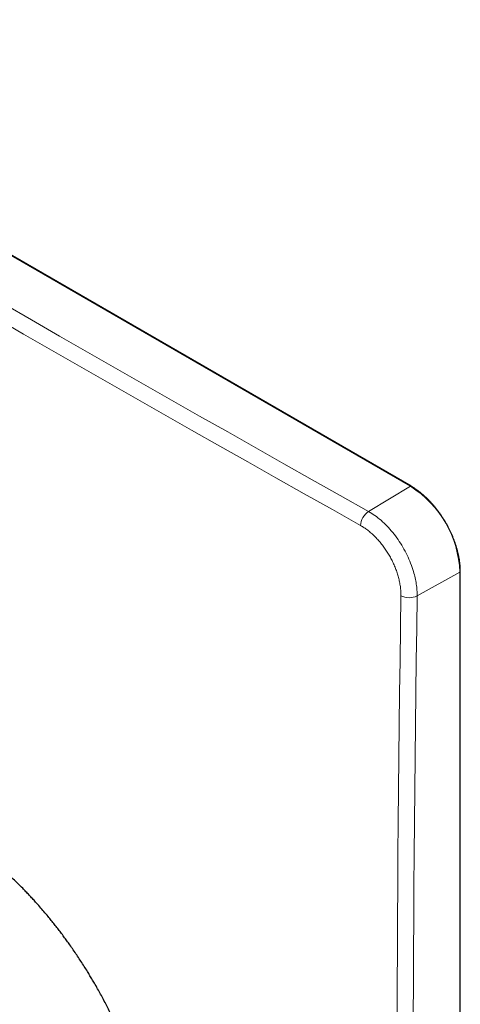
# Model space of a CAD drawing. Header units: millimetres. Extents: x 8 to 491, y 12 to 461.
# Tile 20 of 31: x 453 to 491, y 163 to 248. Entities that reach past the tile are written whole.
import ezdxf

# ---------------------------------------------------------------- set-up
doc = ezdxf.new("R2010")
doc.units = ezdxf.units.MM

msp = doc.modelspace()

# ---------------------------------------------------------------- linework, layer by layer
at = {"color": 8, "linetype": 'Continuous', "lineweight": 0}
for p, q in [((486.32, 207.575), (417.023, 247.579)), ((482.719, 205.424), (486.32, 207.575)), ((486.887, 198.181), (490.561, 200.229)), ((490.561, 103.877), (490.561, 200.229))]:
    msp.add_line(p, q, dxfattribs=at)
at = {"color": 7, "linetype": 'Continuous', "lineweight": 30}
for p, q in [((486.371, 207.581), (417.074, 247.585)), ((490.592, 103.919), (490.592, 200.271))]:
    msp.add_line(p, q, dxfattribs=at)
at = {"color": 8, "linetype": 'Continuous', "lineweight": 0, "flags": 128}
for points in [[(451.415, 223.213), (453.809, 221.837), (456.206, 220.461), (458.604, 219.087), (461.005, 217.715), (463.409, 216.343), (465.815, 214.974), (468.223, 213.605), (470.633, 212.238), (473.046, 210.873), (475.46, 209.508), (477.878, 208.145), (480.297, 206.784), (482.719, 205.424)], [(482.034, 204.216), (479.612, 205.576), (477.192, 206.938), (474.774, 208.301), (472.358, 209.666), (469.945, 211.032), (467.534, 212.399), (465.125, 213.768), (462.719, 215.138), (460.315, 216.51), (457.913, 217.883), (455.513, 219.257), (453.116, 220.633), (450.721, 222.01)], [(485.162, 162.212), (485.174, 164.972), (485.188, 167.734), (485.204, 170.496), (485.223, 173.261), (485.244, 176.026), (485.267, 178.793), (485.293, 181.561), (485.321, 184.33), (485.351, 187.101), (485.384, 189.872), (485.419, 192.646), (485.457, 195.42), (485.496, 198.196)], [(486.887, 198.181), (486.847, 195.406), (486.81, 192.633), (486.775, 189.86), (486.742, 187.089), (486.712, 184.319), (486.684, 181.551), (486.658, 178.784), (486.635, 176.018), (486.614, 173.253), (486.595, 170.49), (486.579, 167.728), (486.564, 164.967), (486.553, 162.207)]]:
    msp.add_lwpolyline(points, dxfattribs=at)
at = {"color": 8, "linetype": 'Continuous', "lineweight": 0}
for centre, radius, start, end in [((486.35, 207.536), 0.05, 65.29301, 127.32274), ((481.357, 199.813), 9.213, 2.58989, 57.41011), ((483.593, 204.13), 1.562, 124.06038, 176.85953), ((490.543, 200.274), 0.0486, 291.6825, 355.63624), ((486.207, 199.591), 1.566, 243.02665, 295.76643)]:
    msp.add_arc(centre, radius, start, end, dxfattribs=at)
at = {"color": 7, "linetype": 'Continuous', "lineweight": 30}
for points, knots in [([(490.592, 200.271), (490.591, 200.29), (490.591, 200.345), (490.589, 200.437), (490.585, 200.548), (490.579, 200.66), (490.571, 200.772), (490.56, 200.886), (490.548, 201), (490.533, 201.115), (490.517, 201.231), (490.498, 201.348), (490.478, 201.465), (490.455, 201.583), (490.431, 201.701), (490.404, 201.82), (490.375, 201.939), (490.345, 202.058), (490.313, 202.178), (490.278, 202.298), (490.242, 202.418), (490.204, 202.539), (490.164, 202.659), (490.122, 202.779), (490.078, 202.9), (490.033, 203.02), (489.986, 203.14), (489.937, 203.26), (489.886, 203.379), (489.834, 203.499), (489.78, 203.617), (489.724, 203.736), (489.666, 203.854), (489.607, 203.971), (489.547, 204.088), (489.485, 204.204), (489.421, 204.319), (489.356, 204.433), (489.289, 204.547), (489.221, 204.66), (489.152, 204.771), (489.081, 204.882), (489.009, 204.992), (488.935, 205.101), (488.861, 205.208), (488.785, 205.314), (488.708, 205.419), (488.63, 205.523), (488.55, 205.625), (488.47, 205.726), (488.388, 205.826), (488.306, 205.923), (488.223, 206.02), (488.138, 206.115), (488.053, 206.208), (487.967, 206.299), (487.88, 206.389), (487.793, 206.477), (487.705, 206.563), (487.616, 206.647), (487.526, 206.729), (487.436, 206.81), (487.345, 206.888), (487.254, 206.964), (487.162, 207.039), (487.07, 207.111), (486.978, 207.181), (486.885, 207.249), (486.792, 207.314), (486.698, 207.378), (486.605, 207.439), (486.511, 207.498), (486.433, 207.545), (486.386, 207.572), (486.371, 207.581)], [0, 0, 0, 0, 0.007432, 0.02153, 0.035627, 0.049724, 0.063819, 0.077914, 0.092007, 0.106099, 0.120189, 0.134279, 0.148367, 0.162454, 0.176539, 0.190623, 0.204706, 0.218787, 0.232868, 0.246947, 0.261025, 0.275102, 0.289178, 0.303253, 0.317327, 0.331401, 0.345473, 0.359545, 0.373616, 0.387686, 0.401756, 0.415826, 0.429895, 0.443964, 0.458032, 0.4721, 0.486168, 0.500236, 0.514305, 0.528373, 0.542441, 0.556509, 0.570578, 0.584647, 0.598716, 0.612786, 0.626856, 0.640926, 0.654998, 0.66907, 0.683143, 0.697216, 0.711291, 0.725366, 0.739443, 0.753521, 0.767599, 0.781679, 0.79576, 0.809843, 0.823926, 0.838011, 0.852098, 0.866186, 0.880275, 0.894366, 0.908458, 0.922552, 0.936647, 0.950743, 0.964841, 0.97894, 0.99304, 1, 1, 1, 1]), ([(459.205, 164.966), (459.132, 165.09), (458.987, 165.34), (458.763, 165.711), (458.521, 166.106), (458.258, 166.523), (457.973, 166.962), (457.684, 167.397), (457.39, 167.828), (457.107, 168.232), (456.837, 168.609), (456.579, 168.96), (456.317, 169.311), (456.049, 169.66), (455.777, 170.008), (455.501, 170.351), (455.2, 170.72), (454.871, 171.111), (454.514, 171.524), (454.183, 171.897), (453.879, 172.231), (453.603, 172.527), (453.325, 172.82), (453.021, 173.133), (452.69, 173.465), (452.332, 173.814), (451.972, 174.156), (451.609, 174.491), (451.244, 174.817), (450.896, 175.119), (450.566, 175.398), (450.255, 175.654), (449.942, 175.905), (449.602, 176.17), (449.234, 176.448), (448.839, 176.736), (448.475, 176.992), (448.143, 177.218), (447.843, 177.416), (447.543, 177.608), (447.217, 177.81), (446.865, 178.021), (446.486, 178.238), (446.108, 178.446), (445.73, 178.644), (445.353, 178.833), (444.996, 179.002), (444.66, 179.154), (444.345, 179.29), (444.03, 179.419), (443.69, 179.551), (443.325, 179.684), (442.935, 179.815), (442.579, 179.926), (442.256, 180.018), (441.967, 180.094), (441.678, 180.164), (441.367, 180.233), (441.033, 180.299), (440.677, 180.36), (440.324, 180.41), (439.974, 180.449), (439.627, 180.478), (439.301, 180.496), (438.997, 180.504), (438.713, 180.504), (438.432, 180.497), (438.13, 180.481), (437.808, 180.455), (437.468, 180.414), (437.16, 180.367), (436.883, 180.315), (436.636, 180.261), (436.393, 180.201), (436.131, 180.129), (435.853, 180.043), (435.56, 179.94), (435.271, 179.826), (434.988, 179.703), (434.711, 179.57), (434.442, 179.428), (434.183, 179.278), (433.932, 179.122), (433.686, 178.956), (433.439, 178.775), (433.19, 178.579), (432.941, 178.367), (432.718, 178.161), (432.539, 177.986), (432.442, 177.883), (432.402, 177.842)], [0, 0, 0, 0, 0.010004, 0.020008, 0.030012, 0.042112, 0.054216, 0.066321, 0.078425, 0.090525, 0.100693, 0.110862, 0.12103, 0.13142, 0.141812, 0.152204, 0.162594, 0.17561, 0.188628, 0.201645, 0.211452, 0.221261, 0.23107, 0.240877, 0.253221, 0.265571, 0.277924, 0.290277, 0.302626, 0.314971, 0.325361, 0.335753, 0.346145, 0.356535, 0.369551, 0.382569, 0.395585, 0.405393, 0.415202, 0.425011, 0.434818, 0.447162, 0.459512, 0.471865, 0.484217, 0.496567, 0.508911, 0.519302, 0.529694, 0.540086, 0.550476, 0.563492, 0.576511, 0.589527, 0.599335, 0.609144, 0.618953, 0.62876, 0.641104, 0.653454, 0.665807, 0.67816, 0.69051, 0.702854, 0.713245, 0.723637, 0.734029, 0.744419, 0.757436, 0.770454, 0.783471, 0.793278, 0.803087, 0.812897, 0.822704, 0.835049, 0.847399, 0.859752, 0.872105, 0.884455, 0.896799, 0.908679, 0.920561, 0.932444, 0.944324, 0.957354, 0.970387, 0.983418, 0.993236, 1, 1, 1, 1]), ([(457.07, 135.395), (457.113, 135.405), (457.259, 135.439), (457.502, 135.508), (457.785, 135.596), (458.047, 135.689), (458.29, 135.783), (458.53, 135.884), (458.785, 136.002), (459.056, 136.138), (459.339, 136.295), (459.593, 136.449), (459.82, 136.598), (460.02, 136.738), (460.217, 136.884), (460.427, 137.05), (460.647, 137.236), (460.878, 137.446), (461.103, 137.666), (461.32, 137.894), (461.531, 138.132), (461.728, 138.369), (461.91, 138.605), (462.079, 138.837), (462.243, 139.077), (462.402, 139.323), (462.554, 139.576), (462.701, 139.835), (462.841, 140.099), (462.975, 140.369), (463.104, 140.644), (463.226, 140.926), (463.349, 141.227), (463.47, 141.549), (463.588, 141.891), (463.699, 142.241), (463.803, 142.601), (463.899, 142.97), (463.984, 143.331), (464.058, 143.682), (464.123, 144.022), (464.181, 144.367), (464.233, 144.716), (464.278, 145.07), (464.319, 145.442), (464.354, 145.831), (464.382, 146.238), (464.403, 146.651), (464.415, 147.068), (464.42, 147.481), (464.418, 147.891), (464.409, 148.295), (464.393, 148.703), (464.37, 149.115), (464.34, 149.53), (464.305, 149.937), (464.264, 150.334), (464.219, 150.723), (464.168, 151.113), (464.107, 151.539), (464.033, 152.001), (463.946, 152.499), (463.857, 152.959), (463.77, 153.379), (463.687, 153.759), (463.599, 154.141), (463.498, 154.556), (463.382, 155.006), (463.25, 155.49), (463.111, 155.975), (462.964, 156.462), (462.809, 156.949), (462.656, 157.41), (462.506, 157.846), (462.359, 158.256), (462.207, 158.666), (462.037, 159.11), (461.847, 159.588), (461.635, 160.1), (461.434, 160.568), (461.246, 160.994), (461.071, 161.377), (460.893, 161.758), (460.695, 162.172), (460.476, 162.616), (460.234, 163.092), (459.986, 163.565), (459.732, 164.035), (459.472, 164.502), (459.294, 164.811), (459.205, 164.966)], [0, 0, 0, 0, 0.005154, 0.017509, 0.029859, 0.040253, 0.05065, 0.061047, 0.071441, 0.084464, 0.097488, 0.11051, 0.120322, 0.130135, 0.139948, 0.14976, 0.16211, 0.174465, 0.186823, 0.199182, 0.211537, 0.223887, 0.234807, 0.24573, 0.256656, 0.267582, 0.278505, 0.289425, 0.300237, 0.311052, 0.321867, 0.332682, 0.343494, 0.355818, 0.368146, 0.380473, 0.392797, 0.405357, 0.417916, 0.428836, 0.43976, 0.450685, 0.461611, 0.472534, 0.483454, 0.495534, 0.507617, 0.519702, 0.531786, 0.543865, 0.555208, 0.566556, 0.577905, 0.589255, 0.600602, 0.611945, 0.62234, 0.632736, 0.643133, 0.653528, 0.66655, 0.679574, 0.692596, 0.702408, 0.712221, 0.722034, 0.731846, 0.744196, 0.756551, 0.768909, 0.781267, 0.793623, 0.805972, 0.816367, 0.826764, 0.83716, 0.847555, 0.860577, 0.873601, 0.886623, 0.896435, 0.906248, 0.916062, 0.925874, 0.938223, 0.950579, 0.962937, 0.975295, 0.98765, 1, 1, 1, 1])]:
    msp.add_open_spline(points, degree=3, knots=knots, dxfattribs=at)
at = {"color": 8, "linetype": 'Continuous', "lineweight": 0}
for points, knots in [([(482.719, 205.424), (482.899, 205.315), (483.26, 205.096), (483.792, 204.671), (484.308, 204.181), (484.798, 203.628), (485.255, 203.021), (485.669, 202.37), (486.034, 201.684), (486.342, 200.977), (486.567, 200.32), (486.722, 199.724), (486.82, 199.195), (486.881, 198.676), (486.885, 198.346), (486.887, 198.181)], [0, 0, 0, 0, 0.0813928, 0.1631372, 0.2452333, 0.3276809, 0.4104802, 0.4936311, 0.5771335, 0.6609874, 0.7451929, 0.8085979, 0.8722008, 0.9360015, 1, 1, 1, 1]), ([(485.496, 198.196), (485.497, 198.258), (485.497, 198.384), (485.488, 198.577), (485.471, 198.773), (485.447, 198.972), (485.416, 199.173), (485.378, 199.372), (485.335, 199.569), (485.286, 199.763), (485.231, 199.957), (485.17, 200.152), (485.104, 200.346), (485.031, 200.54), (484.953, 200.734), (484.87, 200.926), (484.781, 201.117), (484.687, 201.305), (484.589, 201.49), (484.486, 201.671), (484.379, 201.85), (484.267, 202.026), (484.15, 202.201), (484.028, 202.372), (483.902, 202.539), (483.772, 202.702), (483.64, 202.86), (483.506, 203.011), (483.37, 203.157), (483.231, 203.298), (483.089, 203.434), (482.943, 203.565), (482.795, 203.691), (482.645, 203.81), (482.494, 203.923), (482.342, 204.028), (482.188, 204.127), (482.085, 204.186), (482.034, 204.216)], [0, 0, 0, 0, 0.029504, 0.058945, 0.088337, 0.117687, 0.147003, 0.176292, 0.203884, 0.231458, 0.259014, 0.286554, 0.314079, 0.341591, 0.369091, 0.396582, 0.424066, 0.45155, 0.478546, 0.505553, 0.532559, 0.559565, 0.587066, 0.614576, 0.642098, 0.669634, 0.697185, 0.72426, 0.75135, 0.778456, 0.805579, 0.833272, 0.860986, 0.888722, 0.916485, 0.944281, 0.972116, 1, 1, 1, 1])]:
    msp.add_open_spline(points, degree=3, knots=knots, dxfattribs=at)

doc.saveas('drawing.dxf')
